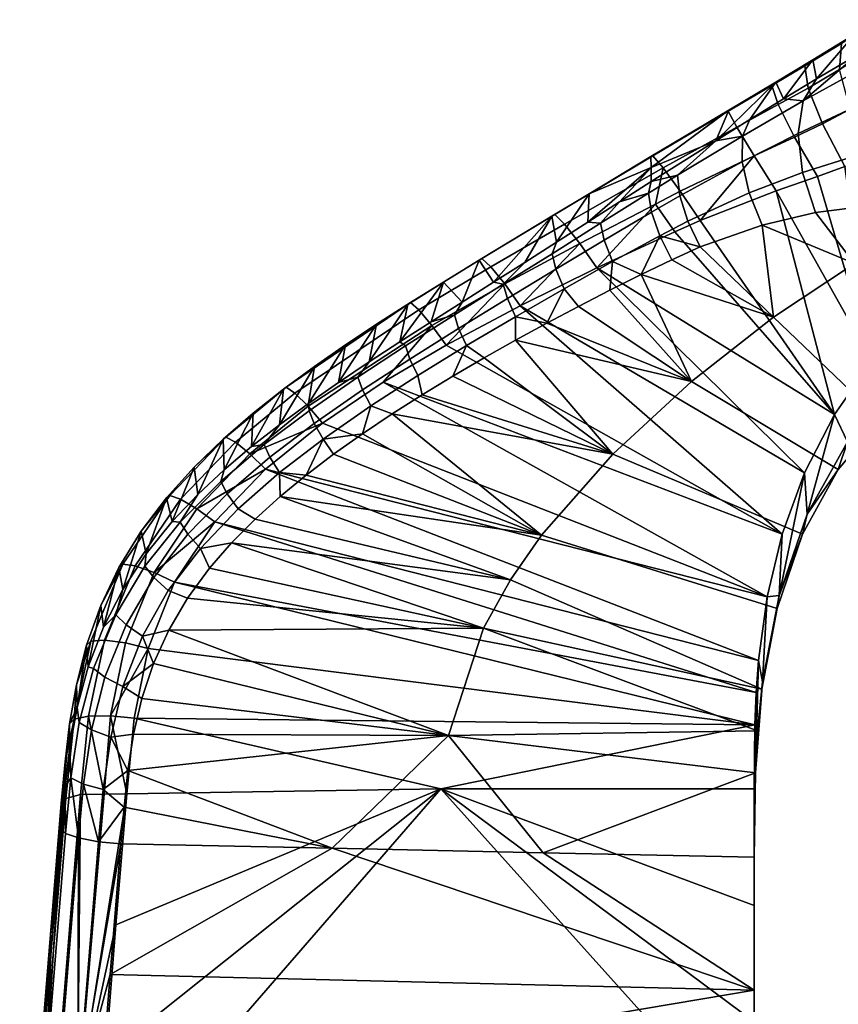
# Model space of a CAD drawing. Header units: millimetres. Extents: x -337 to 337, y -344 to 326.
# Tile 73 of 256: x -284 to -246, y 94 to 139. Entities that reach past the tile are written whole.
import ezdxf

# ---------------------------------------------------------------- set-up
doc = ezdxf.new("R2010")
doc.units = ezdxf.units.MM
doc.layers.add('ram', color=7, linetype='Continuous')

msp = doc.modelspace()

# ---------------------------------------------------------------- meshes
at = {"layer": 'ram'}
mesh = msp.add_polyface(dxfattribs=at)
corners = [(-248.913, 134.665, 705.287), (-249.199, 135.538, 702.953), (-251.203, 134.361, 703.29), (-250.805, 133.638, 705.394), (-248.161, 133.176, 707.161), (-250.007, 132.329, 707.054), (-247.547, 135.426, 705.276), (-247.685, 136.44, 702.784), (-246.887, 133.786, 707.309), (-246.114, 136.27, 705.391), (-246.023, 137.462, 702.78), (-245.622, 134.453, 707.562), (-244.684, 137.157, 705.66), (-244.311, 138.55, 702.981), (-251.166, 134.418, 701.177), (-249.01, 135.698, 700.609), (-254.725, 132.297, 702.212), (-254.637, 132.332, 703.988), (-254.171, 131.782, 705.756), (-247.321, 136.712, 700.285), (-245.408, 137.895, 700.165), (-245.859, 131.844, 708.584), (-247.116, 131.387, 708.285), (-244.668, 132.342, 708.988), (-247.762, 134.843, 692.911), (-247.997, 133.352, 691.456), (-250.557, 132.058, 692.608), (-250.539, 133.229, 693.876), (-245.234, 134.644, 689.737), (-245.282, 132.354, 688.56), (-247.793, 131.558, 690.392), (-244.612, 136.581, 691.315), (-251.761, 133.012, 695.589), (-253.504, 131.434, 694.679), (-250.206, 133.986, 695.291), (-248.67, 134.931, 694.947), (-247.153, 135.845, 694.527), (-245.319, 136.92, 693.876), (-254.72, 131.788, 699.637)]
mesh.append_faces([[corners[k] for k in face] for face in [(0, 1, 2, 3), (4, 0, 3, 5), (6, 7, 1, 0), (8, 6, 0, 4), (9, 10, 7, 6), (11, 9, 6, 8), (12, 13, 10, 9), (14, 2, 1, 15), (2, 14, 16, 16), (2, 17, 18, 3), (2, 16, 17, 17), (7, 19, 15, 1), (10, 20, 19, 7), (21, 8, 4, 22), (8, 21, 23, 11), (24, 25, 26, 27), (28, 29, 30, 25), (31, 28, 25, 24), (32, 27, 33, 33), (27, 34, 35, 24), (27, 32, 34, 34), (24, 35, 36, 36), (24, 36, 37, 37), (37, 31, 24, 24), (20, 37, 36, 36), (15, 35, 34, 34), (15, 34, 32, 32), (19, 36, 35, 35), (15, 19, 35, 35), (36, 19, 20, 20), (14, 32, 38, 38), (14, 15, 32, 32), (38, 16, 14, 14)]])
mesh = msp.add_polyface(dxfattribs=at)
corners = [(-257.19, 127.201, 708.104), (-246.331, 120.496, 710.548), (-253.637, 128.846, 707.889), (-252.476, 129.366, 707.861), (-248.995, 130.732, 708.003), (-244.627, 122.936, 710.874), (-247.116, 131.387, 708.285), (-245.859, 131.844, 708.584), (-254.518, 130.122, 707.2), (-253.388, 130.704, 707.125), (-254.171, 131.782, 705.756), (-250.007, 132.329, 707.054), (-250.805, 133.638, 705.394), (-248.161, 133.176, 707.161), (-249.125, 124.951, 691.632), (-252.875, 122.005, 693.817), (-255.173, 126.894, 693.574), (-249.642, 129.162, 691.26), (-247.211, 129.73, 689.837), (-245.418, 127.405, 688.848), (-252.477, 128.158, 692.552), (-253.776, 127.571, 693.066), (-244.787, 130.032, 687.913), (-250.557, 132.058, 692.608), (-250.234, 130.626, 691.7), (-253.038, 129.339, 692.872), (-253.407, 130.498, 693.612), (-250.539, 133.229, 693.876), (-253.504, 131.434, 694.679), (-247.997, 133.352, 691.456), (-247.793, 131.558, 690.392), (-254.326, 128.666, 693.345), (-254.706, 129.744, 694.028), (-254.835, 130.612, 695.029), (-245.282, 132.354, 688.56), (-254.711, 131.145, 696.161), (-251.761, 133.012, 695.589), (-254.72, 131.788, 699.637)]
mesh.append_faces([[corners[k] for k in face] for face in [(0, 1, 2, 2), (3, 1, 4, 4), (2, 1, 3, 3), (5, 6, 4, 4), (7, 6, 5, 5), (5, 4, 1, 1), (8, 9, 10, 10), (2, 3, 9, 8), (9, 11, 12, 10), (3, 11, 9, 9), (4, 11, 3, 3), (6, 13, 11, 4), (14, 15, 16, 16), (17, 18, 19, 19), (19, 14, 17, 17), (17, 14, 20, 20), (16, 21, 14, 14), (20, 14, 21, 21), (18, 22, 19, 19), (23, 24, 25, 26), (27, 23, 26, 28), (29, 30, 24, 23), (20, 21, 31, 31), (25, 20, 31, 31), (20, 25, 24, 17), (17, 24, 30, 18), (25, 31, 32, 26), (33, 28, 26, 32), (18, 30, 34, 22), (28, 33, 35, 35), (21, 16, 31, 31), (35, 36, 28, 28), (35, 37, 36, 36)]])
mesh = msp.add_polyface(dxfattribs=at)
corners = [(-237.719, 127.202, 704.986), (-239.965, 127.686, 714.467), (-241.245, 126.486, 712.924), (-242.71, 125.07, 711.77), (-243.419, 121.992, 697.479), (-237.834, 125.944, 697.459), (-243.622, 124.109, 711.269), (-242.265, 121.863, 687.248), (-242.69, 133.353, 710.063), (-243.589, 132.86, 709.494), (-242.71, 125.07, 711.77), (-243.622, 124.109, 711.269), (-245.859, 131.844, 708.584), (-244.627, 122.936, 710.874), (-241.245, 126.486, 712.924), (-244.24, 120.276, 690.292), (-249.125, 124.951, 691.632), (-245.418, 127.405, 688.848), (-242.265, 121.863, 687.248), (-240.474, 129.76, 681.624), (-239.277, 123.412, 679.78), (-240.128, 123.045, 682.649), (-241.957, 129.917, 684.509), (-240.568, 122.836, 683.803), (-241.181, 129.839, 683.13), (-238.575, 123.691, 675.575), (-239.692, 129.62, 679.492), (-239.084, 129.495, 677.164), (-238.69, 129.421, 674.878), (-241.365, 122.414, 685.571), (-244.787, 130.032, 687.913), (-242.684, 130.04, 685.566), (-243.68, 130.06, 686.776), (-238.667, 125.134, 653.273), (-238.654, 131.219, 652.568), (-238.822, 126.412, 646.297), (-243.92, 127.852, 503.363), (-243.733, 119.807, 508.095), (-243.577, 127.693, 510.632), (-244.039, 122.153, 501.45), (-242.376, 130.693, 495.498), (-242.546, 124.577, 493.543), (-243.764, 123.383, 497.469), (-243.631, 129.293, 499.403), (-240.213, 131.941, 491.955), (-240.44, 125.644, 489.972), (-240.652, 119.387, 488.306), (-237.633, 126.51, 487.004), (-238.716, 128.177, 507.617), (-238.594, 133.423, 509.693), (-238.732, 119.807, 508.095), (-243.733, 119.807, 508.095), (-238.732, 119.807, 508.095), (-238.576, 127.693, 510.632), (-243.577, 127.693, 510.632)]
mesh.append_faces([[corners[k] for k in face] for face in [(0, 1, 2, 2), (2, 3, 4, 4), (4, 5, 2, 2), (4, 3, 6, 6), (4, 7, 5, 5), (8, 9, 10, 10), (11, 12, 13, 13), (14, 8, 10, 10), (11, 10, 9, 9), (15, 16, 17, 18), (19, 20, 21, 21), (22, 21, 23, 23), (19, 21, 24, 24), (25, 20, 26, 26), (25, 26, 27, 27), (28, 25, 27, 27), (19, 26, 20, 20), (29, 17, 30, 30), (24, 21, 22, 22), (22, 23, 31, 31), (29, 30, 32, 32), (29, 32, 31, 31), (23, 29, 31, 31), (33, 34, 35, 35), (36, 37, 38, 38), (39, 37, 36, 36), (40, 41, 42, 43), (44, 45, 41, 40), (42, 39, 36, 36), (42, 36, 43, 43), (46, 45, 47, 47), (48, 49, 50, 50), (51, 52, 53, 54)]])
mesh = msp.add_polyface(dxfattribs=at)
corners = [(-258.673, 129.207, 706.402), (-257.971, 128.317, 707.526), (-254.518, 130.122, 707.2), (-254.171, 131.782, 705.756), (-259.122, 129.635, 704.932), (-254.637, 132.332, 703.988), (-257.19, 127.201, 708.104), (-253.637, 128.846, 707.889), (-261.404, 126.467, 707.935), (-260.706, 125.473, 708.436), (-257.555, 130.584, 702.99), (-254.725, 132.297, 702.212), (-259.251, 129.559, 703.46), (-252.875, 122.005, 693.817), (-260.911, 123.891, 695.326), (-259.481, 124.671, 694.924), (-256.597, 126.182, 694.05), (-258.032, 125.441, 694.497), (-255.173, 126.894, 693.574), (-259.064, 127.14, 695.247), (-258.685, 126.251, 694.715), (-260.917, 124.97, 695.329), (-261.287, 125.795, 695.806), (-256.866, 128.462, 694.661), (-256.479, 127.49, 694.059), (-257.028, 129.24, 695.569), (-259.242, 127.85, 696.073), (-254.326, 128.666, 693.345), (-254.706, 129.744, 694.028), (-254.835, 130.612, 695.029), (-259.047, 128.371, 696.989), (-257.609, 129.292, 696.723), (-256.161, 130.22, 696.45), (-254.711, 131.145, 696.161), (-254.72, 131.788, 699.637), (-260.492, 127.451, 697.259)]
mesh.append_faces([[corners[k] for k in face] for face in [(0, 1, 2, 3), (4, 0, 3, 5), (2, 1, 6, 6), (6, 7, 2, 2), (8, 9, 1, 1), (6, 1, 9, 9), (10, 5, 11, 11), (5, 10, 12, 4), (13, 14, 15, 15), (16, 13, 17, 17), (13, 16, 18, 18), (15, 17, 13, 13), (19, 20, 21, 22), (23, 24, 20, 19), (25, 23, 19, 26), (17, 20, 24, 16), (24, 18, 16, 16), (20, 17, 15, 15), (20, 15, 21, 21), (18, 24, 27, 27), (27, 24, 23, 28), (25, 29, 28, 23), (26, 30, 31, 25), (29, 25, 32, 32), (25, 31, 32, 32), (29, 32, 33, 33), (34, 32, 31, 31), (10, 31, 30, 30), (33, 32, 34, 34), (12, 30, 35, 35), (34, 31, 10, 10), (12, 10, 30, 30), (10, 11, 34, 34)]])
mesh = msp.add_polyface(dxfattribs=at)
corners = [(-262.039, 127.256, 706.943), (-261.404, 126.467, 707.935), (-257.971, 128.317, 707.526), (-258.673, 129.207, 706.402), (-262.452, 127.628, 705.639), (-259.122, 129.635, 704.932), (-265.33, 125.283, 707.48), (-264.736, 124.571, 708.379), (-265.719, 125.614, 706.293), (-271.388, 121.746, 707.376), (-270.993, 121.477, 708.446), (-264.087, 123.674, 708.826), (-260.706, 125.473, 708.436), (-262.578, 127.548, 704.334), (-259.251, 129.559, 703.46), (-264.204, 126.552, 704.73), (-265.839, 125.532, 705.108), (-267.262, 124.621, 705.422), (-268.684, 123.678, 705.724), (-263.709, 125.049, 697.064), (-263.519, 124.427, 696.352), (-265.743, 123.033, 696.899), (-265.94, 123.632, 697.579), (-261.287, 125.795, 695.806), (-260.917, 124.97, 695.329), (-263.156, 123.648, 695.917), (-261.472, 126.453, 696.566), (-259.242, 127.85, 696.073), (-259.064, 127.14, 695.247), (-260.911, 123.891, 695.326), (-262.345, 123.083, 695.716), (-259.481, 124.671, 694.924), (-266.194, 123.821, 698.427), (-264.776, 124.731, 698.113), (-263.347, 125.639, 697.815), (-261.917, 126.546, 697.531), (-260.492, 127.451, 697.259), (-259.047, 128.371, 696.989), (-267.598, 122.904, 698.755)]
mesh.append_faces([[corners[k] for k in face] for face in [(0, 1, 2, 3), (4, 0, 3, 5), (6, 7, 1, 0), (8, 6, 0, 4), (9, 10, 6, 8), (1, 11, 12, 12), (7, 11, 1, 1), (13, 4, 14, 14), (5, 14, 4, 4), (15, 4, 13, 13), (4, 15, 16, 8), (8, 16, 17, 17), (18, 8, 17, 17), (19, 20, 21, 22), (23, 24, 25, 20), (26, 23, 20, 19), (27, 28, 23, 26), (24, 29, 30, 25), (24, 31, 29, 29), (22, 32, 33, 19), (33, 34, 19, 19), (35, 26, 19, 34), (26, 36, 37, 27), (26, 35, 36, 36), (15, 34, 33, 33), (35, 34, 13, 13), (32, 15, 33, 33), (32, 38, 16, 16), (36, 35, 14, 14), (15, 13, 34, 34), (13, 14, 35, 35), (17, 16, 38, 38), (15, 32, 16, 16)]])
mesh = msp.add_polyface(dxfattribs=at)
corners = [(-243.419, 121.992, 697.479), (-243.622, 124.109, 711.269), (-244.627, 122.936, 710.874), (-247.579, 115.935, 697.754), (-246.331, 120.496, 710.548), (-247.712, 117.833, 710.634), (-245.741, 119.241, 697.559), (-242.265, 121.863, 687.248), (-244.24, 120.276, 690.292), (-241.365, 122.414, 685.571), (-237.834, 125.944, 697.459), (-246.174, 117.977, 692.872), (-247.794, 115.034, 694.968), (-242.265, 121.863, 687.248), (-245.418, 127.405, 688.848), (-241.365, 122.414, 685.571), (-244.039, 122.153, 501.45), (-244.146, 116.374, 499.789), (-243.733, 119.807, 508.095), (-243.867, 111.781, 506.066), (-244.247, 110.403, 498.305), (-243.985, 103.734, 504.401), (-244.34, 104.392, 496.985), (-241.034, 106.718, 485.592), (-241.199, 100.287, 484.468), (-243.104, 99.692, 488.028), (-242.982, 106.004, 489.156), (-242.848, 112.212, 490.429), (-244.1, 105.21, 493.047), (-243.997, 111.32, 494.342), (-240.851, 113.012, 486.852), (-242.702, 118.465, 491.885), (-243.885, 117.435, 495.811), (-240.652, 119.387, 488.306), (-242.546, 124.577, 493.543), (-243.764, 123.383, 497.469), (-240.44, 125.644, 489.972), (-244.425, 98.348, 495.828), (-243.985, 103.734, 504.401), (-238.984, 103.734, 504.401), (-238.866, 111.781, 506.066), (-243.867, 111.781, 506.066), (-238.732, 119.807, 508.095), (-243.733, 119.807, 508.095)]
mesh.append_faces([[corners[k] for k in face] for face in [(0, 1, 2, 2), (3, 4, 5, 5), (4, 6, 2, 2), (0, 2, 6, 6), (7, 0, 8, 8), (9, 10, 7, 7), (6, 8, 0, 0), (4, 3, 6, 6), (11, 6, 3, 3), (3, 12, 11, 11), (11, 8, 6, 6), (13, 14, 15, 15), (16, 17, 18, 18), (19, 20, 21, 21), (19, 17, 20, 20), (17, 19, 18, 18), (21, 20, 22, 22), (23, 24, 25, 26), (27, 26, 28, 29), (30, 23, 26, 27), (31, 27, 29, 32), (33, 30, 27, 31), (34, 31, 32, 35), (36, 33, 31, 34), (28, 22, 20, 20), (35, 17, 16, 16), (29, 20, 17, 17), (37, 22, 28, 28), (29, 28, 20, 20), (35, 32, 17, 17), (29, 17, 32, 32), (38, 39, 40, 41), (41, 40, 42, 43)]])
mesh = msp.add_polyface(dxfattribs=at)
corners = [(-249.974, 106.316, 712.811), (-250, 101.823, 706.661), (-249.951, 104.121, 698.928), (-250, 103.387, 713.484), (-249.917, 107.781, 712.478), (-248.872, 112.217, 698.117), (-247.712, 117.833, 710.634), (-248.734, 115.033, 710.999), (-249.42, 112.157, 711.53), (-249.812, 109.244, 712.152), (-249.633, 108.28, 698.675), (-247.579, 115.935, 697.754), (-247.794, 115.034, 694.968), (-248.963, 111.626, 696.618), (-249.848, 106.04, 698.435), (-249.658, 107.94, 697.898), (-249.974, 106.316, 712.811), (-264.33, 103.387, 713.484), (-250, 103.387, 713.484), (-249.42, 112.157, 711.53), (-272.344, 117.995, 710.123), (-249.812, 109.244, 712.152), (-264.087, 123.674, 708.826), (-266.962, 121.974, 709.21), (-248.734, 115.033, 710.999), (-247.712, 117.833, 710.634), (-260.706, 125.473, 708.436), (-257.19, 127.201, 708.104), (-246.331, 120.496, 710.548), (-262.376, 110.726, 698.614), (-249.658, 107.94, 697.898), (-249.848, 106.04, 698.435), (-263.97, 105.817, 699.929), (-249.951, 104.121, 698.928), (-261.15, 112.933, 697.925), (-259.724, 114.977, 697.204), (-248.963, 111.626, 696.618), (-256.468, 118.684, 695.631), (-247.794, 115.034, 694.968), (-252.875, 122.005, 693.817), (-246.174, 117.977, 692.872), (-262.345, 123.083, 695.716), (-260.911, 123.891, 695.326), (-249.125, 124.951, 691.632), (-244.24, 120.276, 690.292)]
mesh.append_faces([[corners[k] for k in face] for face in [(0, 1, 2, 2), (1, 0, 3, 3), (0, 2, 4, 4), (5, 6, 7, 7), (5, 7, 8, 8), (8, 9, 10, 10), (2, 9, 4, 4), (11, 5, 12, 12), (5, 10, 13, 13), (6, 5, 11, 11), (10, 9, 2, 2), (14, 10, 2, 2), (8, 10, 5, 5), (5, 13, 12, 12), (10, 14, 15, 15), (10, 15, 13, 13), (16, 17, 18, 18), (19, 20, 21, 21), (22, 23, 24, 24), (25, 26, 24, 24), (22, 24, 26, 26), (27, 26, 25, 25), (19, 24, 23, 23), (27, 25, 28, 28), (29, 30, 31, 31), (32, 31, 33, 33), (29, 34, 30, 30), (30, 34, 35, 36), (37, 38, 36, 35), (38, 37, 39, 40), (41, 42, 37, 37), (37, 42, 39, 39), (43, 44, 40, 39)]])
mesh = msp.add_polyface(dxfattribs=at)
corners = [(-273.717, 119.234, 708.979), (-273.059, 118.693, 709.756), (-270.389, 120.873, 709.249), (-270.993, 121.477, 708.446), (-274.147, 119.464, 707.935), (-271.388, 121.746, 707.376), (-265.719, 125.614, 706.293), (-268.684, 123.678, 705.724), (-270.102, 122.694, 706.016), (-271.51, 121.659, 706.304), (-272.909, 120.553, 706.592), (-272.344, 117.995, 710.123), (-269.732, 120.105, 709.638), (-274.279, 119.367, 706.884), (-275.604, 118.083, 707.185), (-270.113, 120.091, 698.025), (-269.71, 119.377, 697.633), (-271.696, 117.847, 698.19), (-272.138, 118.55, 698.589), (-270.344, 120.669, 698.688), (-272.397, 119.122, 699.263), (-267.904, 121.625, 697.444), (-267.527, 120.897, 697.05), (-268.113, 122.21, 698.109), (-272.976, 119.034, 700.21), (-274.388, 117.431, 699.871), (-274.226, 117.974, 700.604), (-269.233, 118.681, 697.564), (-270.487, 117.727, 697.917), (-267.914, 119.618, 697.203), (-271.699, 120.033, 699.833), (-270.373, 121.007, 699.463), (-268.998, 121.966, 699.102), (-267.598, 122.904, 698.755), (-275.438, 116.837, 701.016), (-267.262, 124.621, 705.422)]
mesh.append_faces([[corners[k] for k in face] for face in [(0, 1, 2, 3), (4, 0, 3, 5), (6, 7, 8, 5), (5, 8, 9, 9), (9, 10, 5, 5), (1, 11, 12, 12), (13, 4, 10, 10), (4, 5, 10, 10), (4, 13, 14, 14), (1, 12, 2, 2), (15, 16, 17, 18), (19, 15, 18, 20), (21, 22, 16, 15), (23, 21, 15, 19), (24, 20, 25, 26), (16, 27, 28, 28), (16, 29, 27, 27), (16, 28, 17, 17), (22, 29, 16, 16), (20, 30, 31, 19), (19, 31, 32, 23), (33, 23, 32, 32), (24, 30, 20, 20), (10, 24, 26, 26), (34, 14, 13, 13), (13, 10, 26, 26), (10, 9, 24, 24), (31, 30, 8, 8), (32, 31, 7, 7), (9, 8, 30, 30), (7, 31, 8, 8), (7, 35, 32, 32), (24, 9, 30, 30)]])
mesh = msp.add_polyface(dxfattribs=at)
corners = [(-274.662, 115.583, 710.678), (-276.5, 112.834, 711.31), (-249.917, 107.781, 712.478), (-272.344, 117.995, 710.123), (-249.42, 112.157, 711.53), (-269.732, 120.105, 709.638), (-249.812, 109.244, 712.152), (-249.974, 106.316, 712.811), (-278.34, 106.621, 712.74), (-264.33, 103.387, 713.484), (-266.962, 121.974, 709.21), (-270.993, 121.477, 708.446), (-270.389, 120.873, 709.249), (-264.736, 124.571, 708.379), (-265.33, 125.283, 707.48), (-264.087, 123.674, 708.826), (-249.951, 104.121, 698.928), (-259.649, 100.464, 700.729), (-263.97, 105.817, 699.929), (-262.376, 110.726, 698.614), (-249.848, 106.04, 698.435), (-276.761, 110.64, 700.119), (-273.891, 114.629, 698.963), (-261.15, 112.933, 697.925), (-266.554, 120.525, 696.838), (-256.468, 118.684, 695.631), (-259.724, 114.977, 697.204), (-262.345, 123.083, 695.716), (-263.771, 122.25, 696.097), (-271.673, 116.75, 698.264), (-265.176, 121.398, 696.471), (-267.914, 119.618, 697.203), (-269.233, 118.681, 697.564), (-270.487, 117.727, 697.917), (-272.812, 115.719, 698.612), (-265.743, 123.033, 696.899), (-265.378, 122.285, 696.491), (-267.527, 120.897, 697.05), (-267.904, 121.625, 697.444), (-265.94, 123.632, 697.579), (-268.113, 122.21, 698.109), (-263.519, 124.427, 696.352), (-263.156, 123.648, 695.917), (-267.598, 122.904, 698.755), (-266.194, 123.821, 698.427), (-267.262, 124.621, 705.422), (-268.998, 121.966, 699.102)]
mesh.append_faces([[corners[k] for k in face] for face in [(0, 1, 2, 2), (3, 4, 5, 5), (6, 3, 0, 0), (7, 2, 1, 1), (8, 9, 7, 7), (2, 6, 0, 0), (4, 10, 5, 5), (11, 12, 13, 14), (13, 10, 15, 15), (12, 5, 10, 13), (16, 17, 18, 18), (19, 20, 18, 18), (18, 21, 19, 19), (19, 22, 23, 23), (24, 25, 26, 26), (27, 25, 28, 28), (29, 26, 23, 23), (28, 25, 30, 30), (31, 26, 32, 32), (26, 31, 24, 24), (32, 26, 33, 33), (22, 34, 23, 23), (29, 33, 26, 26), (24, 30, 25, 25), (35, 36, 37, 38), (39, 35, 38, 40), (41, 42, 36, 35), (37, 24, 31, 31), (24, 37, 36, 30), (42, 28, 30, 36), (27, 28, 42, 42), (40, 43, 44, 39), (45, 43, 46, 46)]])
mesh = msp.add_polyface(dxfattribs=at)
corners = [(-276.222, 116.628, 709.58), (-275.475, 116.18, 710.335), (-273.059, 118.693, 709.756), (-273.717, 119.234, 708.979), (-276.712, 116.798, 708.549), (-274.147, 119.464, 707.935), (-278.295, 113.58, 710.271), (-277.435, 113.275, 711.001), (-278.859, 113.655, 709.25), (-274.662, 115.583, 710.678), (-272.344, 117.995, 710.123), (-276.5, 112.834, 711.31), (-275.604, 118.083, 707.185), (-276.863, 116.683, 707.502), (-278.017, 115.161, 707.837), (-279.035, 113.509, 708.195), (-261.15, 112.933, 697.925), (-272.812, 115.719, 698.612), (-271.673, 116.75, 698.264), (-275.885, 115.029, 699.777), (-275.315, 114.376, 699.333), (-276.781, 112.448, 699.902), (-277.436, 113.047, 700.38), (-276.238, 115.573, 700.503), (-277.85, 113.558, 701.145), (-274.088, 116.869, 699.175), (-273.59, 116.183, 698.759), (-274.388, 117.431, 699.871), (-272.138, 118.55, 698.589), (-271.696, 117.847, 698.19), (-272.397, 119.122, 699.263), (-275.898, 112.102, 699.715), (-274.896, 113.47, 699.318), (-273.891, 114.629, 698.963), (-277.794, 114.124, 701.941), (-276.599, 115.607, 701.445), (-275.438, 116.837, 701.016), (-274.226, 117.974, 700.604), (-270.487, 117.727, 697.917), (-274.279, 119.367, 706.884), (-278.86, 112.501, 702.458)]
mesh.append_faces([[corners[k] for k in face] for face in [(0, 1, 2, 3), (4, 0, 3, 5), (6, 7, 1, 0), (8, 6, 0, 4), (1, 9, 10, 10), (2, 1, 10, 10), (7, 11, 9, 9), (1, 7, 9, 9), (5, 12, 13, 4), (4, 14, 15, 8), (4, 13, 14, 14), (16, 17, 18, 18), (19, 20, 21, 22), (23, 19, 22, 24), (25, 26, 20, 19), (27, 25, 19, 23), (28, 29, 26, 25), (30, 28, 25, 27), (31, 21, 20, 32), (20, 33, 32, 32), (17, 26, 29, 18), (26, 17, 33, 20), (24, 34, 35, 23), (23, 36, 37, 27), (36, 23, 35, 35), (18, 29, 38, 38), (39, 37, 36, 36), (13, 35, 34, 34), (14, 34, 40, 40), (35, 12, 36, 36), (35, 13, 12, 12), (13, 34, 14, 14), (15, 14, 40, 40)]])
mesh = msp.add_polyface(dxfattribs=at)
corners = [(-278.681, 103.149, 713.539), (-264.33, 103.387, 713.484), (-278.34, 106.621, 712.74), (-249.974, 106.316, 712.811), (-277.706, 109.802, 712.007), (-276.5, 112.834, 711.31), (-279.696, 110.18, 711.038), (-278.742, 110.053, 711.738), (-277.435, 113.275, 711.001), (-278.295, 113.58, 710.271), (-280.322, 110.137, 710.027), (-278.859, 113.655, 709.25), (-279.426, 106.722, 712.503), (-279.035, 113.509, 708.195), (-279.872, 111.761, 708.572), (-269.298, 100.668, 701.62), (-278.805, 102.545, 702.125), (-278.627, 104.216, 701.733), (-278.368, 105.875, 701.334), (-263.97, 105.817, 699.929), (-277.456, 109.11, 700.523), (-276.761, 110.64, 700.119), (-275.898, 112.102, 699.715), (-262.376, 110.726, 698.614), (-277.988, 107.513, 700.93), (-274.896, 113.47, 699.318), (-273.891, 114.629, 698.963), (-278.707, 110.882, 700.997), (-277.964, 110.363, 700.477), (-278.855, 108.065, 701.076), (-279.676, 108.484, 701.643), (-277.436, 113.047, 700.38), (-276.781, 112.448, 699.902), (-277.85, 113.558, 701.145), (-279.182, 111.343, 701.806), (-279.755, 103.346, 702.23), (-279.415, 105.752, 701.654), (-279.747, 110.771, 702.984), (-278.86, 112.501, 702.458), (-277.794, 114.124, 701.941), (-279.72, 103.135, 713.357)]
mesh.append_faces([[corners[k] for k in face] for face in [(0, 1, 2, 2), (2, 3, 4, 4), (3, 5, 4, 4), (6, 7, 8, 9), (10, 6, 9, 11), (7, 4, 5, 8), (2, 4, 12, 12), (4, 7, 12, 12), (12, 0, 2, 2), (11, 13, 14, 14), (15, 16, 17, 17), (18, 19, 17, 17), (20, 21, 19, 19), (21, 22, 23, 23), (19, 18, 24, 24), (24, 20, 19, 19), (25, 23, 22, 22), (25, 26, 23, 23), (27, 28, 29, 30), (31, 32, 28, 27), (33, 31, 27, 34), (35, 17, 16, 16), (36, 18, 17, 17), (29, 24, 18, 36), (17, 35, 36, 36), (20, 24, 29, 29), (28, 21, 20, 20), (21, 28, 32, 22), (29, 28, 20, 20), (34, 37, 38, 38), (34, 38, 39, 33), (12, 40, 0, 0), (13, 38, 37, 37)]])
mesh = msp.add_polyface(dxfattribs=at)
corners = [(-280.426, 106.709, 711.825), (-279.426, 106.722, 712.503), (-278.742, 110.053, 711.738), (-279.696, 110.18, 711.038), (-281.084, 106.573, 710.82), (-280.322, 110.137, 710.027), (-280.794, 103.121, 712.644), (-281.46, 102.947, 711.641), (-278.859, 113.655, 709.25), (-279.872, 111.761, 708.572), (-280.519, 109.951, 708.961), (-280.979, 108.137, 709.354), (-281.499, 104.622, 710.129), (-281.671, 102.717, 710.561), (-281.291, 106.355, 709.744), (-280.286, 106.076, 702.261), (-279.415, 105.752, 701.654), (-279.755, 103.346, 702.23), (-280.655, 103.6, 702.867), (-280.851, 106.41, 703.158), (-281.239, 103.886, 703.793), (-279.676, 108.484, 701.643), (-278.855, 108.065, 701.076), (-280.205, 108.879, 702.5), (-279.182, 111.343, 701.806), (-278.707, 110.882, 700.997), (-281.479, 101.345, 704.394), (-281.496, 103.483, 704.962), (-281.275, 105.273, 704.512), (-280.939, 107.106, 704.027), (-280.44, 108.956, 703.512), (-279.747, 110.771, 702.984), (-279.72, 103.135, 713.357), (-281.671, 102.129, 707.992), (-279.035, 113.509, 708.195)]
mesh.append_faces([[corners[k] for k in face] for face in [(0, 1, 2, 3), (4, 0, 3, 5), (6, 0, 4, 7), (8, 9, 10, 5), (10, 11, 5, 5), (7, 4, 12, 12), (7, 12, 13, 13), (4, 11, 14, 14), (4, 14, 12, 12), (5, 11, 4, 4), (15, 16, 17, 18), (19, 15, 18, 20), (21, 22, 16, 15), (23, 21, 15, 19), (24, 25, 21, 23), (20, 26, 27, 27), (20, 28, 29, 19), (30, 23, 19, 29), (28, 20, 27, 27), (23, 30, 31, 24), (1, 0, 32, 32), (0, 6, 32, 32), (9, 31, 30, 30), (10, 30, 29, 29), (33, 28, 27, 27), (28, 14, 29, 29), (29, 14, 11, 11), (11, 10, 29, 29), (33, 14, 28, 28), (33, 13, 12, 12), (33, 12, 14, 14), (30, 10, 9, 9), (9, 34, 31, 31)]])
mesh = msp.add_polyface(dxfattribs=at)
corners = [(-280.125, 85.164, 717.606), (-264.33, 103.387, 713.484), (-279.657, 91.163, 716.262), (-279.176, 97.158, 714.905), (-250, 98.043, 714.704), (-250, 103.387, 713.484), (-250, 87.432, 717.099), (-250, 92.723, 715.91), (-278.681, 103.149, 713.539), (-250, 82.175, 718.27), (-279.9, 89.136, 705.185), (-279.439, 94.897, 703.878), (-250, 94.173, 701.227), (-278.947, 100.872, 702.51), (-269.298, 100.668, 701.62), (-280.35, 83.373, 706.481), (-250, 88.083, 702.606), (-259.649, 100.464, 700.729), (-250, 100.26, 699.838), (-250, 81.991, 703.972), (-250, 101.823, 706.661), (-250, 94.173, 701.227), (-250, 100.26, 699.838), (-250, 98.043, 714.704), (-250, 92.723, 715.91), (-250, 88.083, 702.606), (-250, 87.432, 717.099), (-250, 81.991, 703.972), (-250, 103.387, 713.484), (-250, 82.175, 718.27), (-249.951, 104.121, 698.928), (-280.928, 89.038, 716.524), (-249.951, 104.121, 698.928), (-263.97, 105.817, 699.929), (-278.627, 104.216, 701.733), (-278.805, 102.545, 702.125), (-280.913, 89.403, 705.417), (-279.971, 100.964, 702.785), (-279.755, 103.346, 702.23)]
mesh.append_faces([[corners[k] for k in face] for face in [(0, 1, 2, 2), (2, 1, 3, 3), (4, 5, 1, 1), (6, 1, 0, 0), (4, 1, 7, 7), (6, 7, 1, 1), (1, 8, 3, 3), (6, 0, 9, 9), (10, 11, 12, 12), (11, 13, 14, 14), (15, 10, 16, 16), (12, 17, 18, 18), (17, 12, 14, 14), (11, 14, 12, 12), (19, 15, 16, 16), (10, 12, 16, 16), (20, 21, 22, 22), (21, 23, 24, 25), (25, 24, 26, 27), (23, 20, 28, 28), (21, 20, 23, 23), (26, 29, 27, 27), (20, 22, 30, 30), (31, 2, 3, 3), (31, 3, 8, 8), (17, 32, 18, 18), (33, 17, 14, 14), (34, 33, 14, 14), (14, 13, 35, 35), (36, 13, 11, 11), (36, 37, 13, 13), (37, 35, 13, 13), (38, 35, 37, 37)]])
mesh = msp.add_polyface(dxfattribs=at)
corners = [(-280.928, 89.038, 716.524), (-280.125, 85.164, 717.606), (-279.657, 91.163, 716.262), (-280.581, 79.16, 718.936), (-280.794, 103.121, 712.644), (-281.947, 88.908, 715.869), (-281.46, 102.947, 711.641), (-282.166, 96.726, 711.928), (-282.648, 90.73, 713.285), (-282.618, 88.676, 714.879), (-281.671, 102.717, 710.561), (-283.117, 84.732, 714.63), (-283.573, 78.729, 715.961), (-280.913, 89.403, 705.417), (-279.439, 94.897, 703.878), (-279.9, 89.136, 705.185), (-280.35, 83.373, 706.481), (-282.428, 89.773, 707.032), (-281.479, 101.345, 704.394), (-280.886, 101.135, 703.443), (-281.831, 89.568, 706.079), (-282.617, 90.001, 708.054), (-282.151, 95.772, 706.743), (-281.672, 101.54, 705.422), (-283.07, 84.226, 709.354), (-283.512, 78.448, 710.64), (-279.971, 100.964, 702.785), (-280.655, 103.6, 702.867), (-279.755, 103.346, 702.23), (-281.239, 103.886, 703.793), (-281.496, 103.483, 704.962), (-278.681, 103.149, 713.539), (-279.72, 103.135, 713.357), (-281.671, 102.129, 707.992)]
mesh.append_faces([[corners[k] for k in face] for face in [(0, 1, 2, 2), (0, 3, 1, 1), (0, 4, 5, 5), (6, 7, 8, 9), (6, 10, 7, 7), (4, 6, 9, 5), (11, 12, 9, 9), (8, 11, 9, 9), (13, 14, 15, 15), (13, 15, 16, 16), (17, 18, 19, 20), (20, 19, 13, 13), (21, 22, 17, 17), (23, 17, 22, 22), (17, 23, 18, 18), (21, 17, 24, 24), (25, 24, 17, 17), (13, 19, 26, 26), (26, 19, 27, 27), (26, 27, 28, 28), (19, 18, 29, 29), (29, 27, 19, 19), (18, 23, 30, 30), (0, 31, 32, 32), (0, 32, 4, 4), (21, 24, 8, 8), (33, 23, 22, 22), (10, 33, 7, 7), (22, 7, 33, 33), (21, 7, 22, 22), (8, 7, 21, 21), (8, 24, 11, 11), (33, 30, 23, 23)]])

doc.saveas('drawing.dxf')
